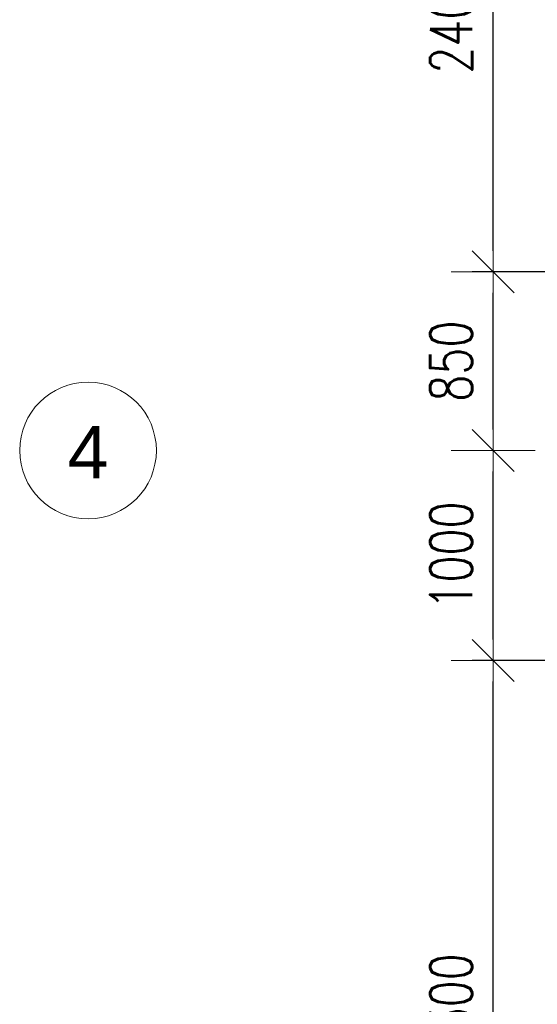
# Model space of a CAD drawing. Header units: millimetres. Extents: x 6807 to 7919, y 15387 to 15883.
# Tile 26 of 120: x 6954 to 6979, y 15676 to 15722. Entities that reach past the tile are written whole.
import ezdxf

# ---------------------------------------------------------------- set-up
doc = ezdxf.new("R2010")
doc.units = ezdxf.units.MM
doc.header["$LTSCALE"] = 10
doc.layers.add('PS_DIM', color=4, linetype='Continuous', lineweight=13)
doc.layers.add('PS_Object', color=30, linetype='Continuous', lineweight=13)
doc.styles.add('ARIAL', font='arial.ttf')
doc.styles.add('simplex', font='simplex.shx', dxfattribs={"width": 0.75})
doc.dimstyles.new('1_100_PRZ', dxfattribs={"dimtxt": 2, "dimasz": 1, "dimexe": 2, "dimexo": 5, "dimgap": 1, "dimtad": 1, "dimdec": 0, "dimlfac": 100, "dimtxsty": 'simplex', "dimblk": 'dimznak', "dimcen": 2, "dimse1": 1, "dimse2": 1, "dimclrd": 256, "dimclrt": 7, "dimadec": 1, "dimazin": 0, "dimtfac": 1, "dimtdec": 0, "dimtix": 1, "dimtmove": 2, "dimatfit": 3, "dimldrblk": 'dim-grot', "dimfxl": 1, "dimarcsym": 0})
doc.dimstyles.new('1_100_SC', dxfattribs={"dimtxt": 2, "dimasz": 1, "dimexe": 1, "dimexo": 1, "dimgap": 1, "dimtad": 1, "dimdec": 0, "dimlfac": 100, "dimtxsty": 'simplex', "dimblk": 'dimznak', "dimcen": 2, "dimclrd": 256, "dimclre": 256, "dimclrt": 7, "dimadec": 1, "dimazin": 0, "dimtfac": 1, "dimtdec": 0, "dimtix": 1, "dimtmove": 2, "dimatfit": 3, "dimldrblk": 'dim-grot', "dimfxl": 1, "dimarcsym": 0})

# ---------------------------------------------------------------- blocks, each defined once
blk = doc.blocks.new('dim-grot')
blk.add_hatch(color=256).paths.add_polyline_path([(0, 0), (-2, 0.5), (-2, -0.5)])
blk.add_lwpolyline([(0, 0), (-2, 0.5), (-2, -0.5), (0, 0)])
blk = doc.blocks.new('dimznak')
at = {"color": 0}
for points in [[(0, 2), (0, -2)], [(-2, 0), (2, 0)]]:
    blk.add_lwpolyline(points, dxfattribs=at)
at = {"color": 2}
blk.add_lwpolyline([(1, 1), (-1, -1)], dxfattribs=at)

msp = doc.modelspace()

# ---------------------------------------------------------------- linework, layer by layer
at = {"layer": 'PS_Object', "color": 2}
msp.add_circle((6957.376, 15701.942, -0.807), 3.252, dxfattribs=at)

# ---------------------------------------------------------------- texts
at = {"layer": 'PS_Object', "color": 3, "style": 'ARIAL'}
msp.add_text('4', height=2.5, dxfattribs=at).set_placement((6956.41, 15700.612, -0.807))

# ---------------------------------------------------------------- dimensions: what is measured, and where the dimension line sits
at = {"layer": 'PS_DIM'}
for base, p1, p2, dimstyle in [((6976.654, 15734.442), (6985.422, 15710.442, -0.807), (6985.422, 15734.442, -0.807), '1_100_SC'), ((6976.654, 15710.442), (6983.091, 15701.942, -0.807), (6985.422, 15710.442, -0.807), '1_100_PRZ'), ((6976.654, 15701.942), (6985.472, 15691.942, -0.807), (6983.091, 15701.942, -0.807), '1_100_PRZ'), ((6976.654, 15691.942), (6985.422, 15658.942, -0.807), (6985.472, 15691.942, -0.807), '1_100_SC')]:
    msp.add_linear_dim(base=base, p1=p1, p2=p2, angle=90, dimstyle=dimstyle, dxfattribs=at).render()

doc.saveas('drawing.dxf')
